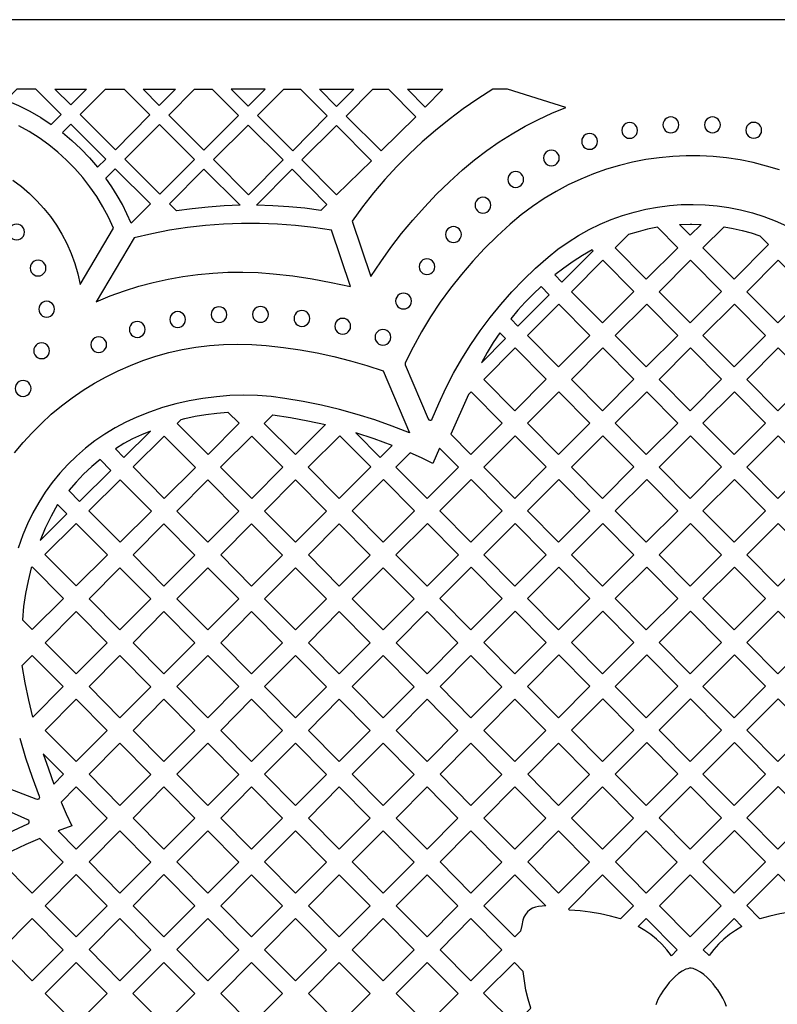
# Model space of a CAD drawing. Header units: millimetres. Extents: x -1358 to 1640, y -1421 to -323.
# Tile 70 of 131: x -326 to -166, y -531 to -323. Entities that reach past the tile are written whole.
import ezdxf

# ---------------------------------------------------------------- set-up
doc = ezdxf.new("R2010")
doc.units = ezdxf.units.MM
doc.layers.add('pattern', color=5, linetype='Continuous', true_color=0x0000ff)

msp = doc.modelspace()

# ---------------------------------------------------------------- linework, layer by layer
at = {"layer": 'pattern'}
for points in [[(1640.39, -1421.13), (1640.39, -323.13), (-1357.61, -323.13), (-1357.61, -1421.13)], [(-316.94, -343.14), (-322.28, -337.81), (-326.3, -337.81), (-328.32, -339.86), (-328.4, -340.14), (-325.94, -341.21), (-323.56, -342.41), (-321.25, -343.74), (-319.01, -345.21)], [(-314.92, -341.11), (-318.23, -337.81), (-311.59, -337.81)], [(-312.89, -343.15), (-307.59, -337.81), (-303.64, -337.81), (-298.23, -343.22), (-305.49, -350.55)], [(-296.23, -341.21), (-299.64, -337.81), (-292.79, -337.81)], [(-294.19, -343.25), (-288.8, -337.81), (-285.05, -337.81), (-279.5, -343.35), (-286.83, -350.61)], [(-277.49, -341.36), (-273.91, -337.81), (-281.04, -337.81)], [(-275.49, -343.36), (-270, -337.81), (-266.45, -337.81), (-260.84, -343.42), (-268.1, -350.75)], [(-258.84, -341.42), (-262.45, -337.81), (-255.19, -337.81)], [(-256.82, -343.44), (-251.18, -337.81), (-247.91, -337.81), (-242.14, -343.58), (-249.44, -350.81)], [(-232.26, -354.81), (-229.75, -352.71), (-227.18, -350.74), (-224.53, -348.9), (-221.83, -347.18), (-219.08, -345.6), (-216.27, -344.14), (-213.42, -342.81), (-210.52, -341.61), (-222.8, -337.81), (-225.9, -337.81), (-229.04, -339.81), (-232.11, -341.92), (-235.09, -344.14), (-237.99, -346.47), (-240.79, -348.91), (-243.5, -351.45), (-246.12, -354.08), (-248.63, -356.82), (-251.05, -359.65), (-253.36, -362.57), (-255.56, -365.58), (-251.59, -377.29), (-249.53, -374.17), (-247.37, -371.15), (-245.12, -368.22), (-242.76, -365.38), (-240.31, -362.63), (-237.74, -359.95), (-235.06, -357.35)], [(-240.15, -341.56), (-243.9, -337.81), (-236.44, -337.81)], [(-188.33, -346.97), (-187.89, -346.91), (-187.49, -346.74), (-187.15, -346.48), (-186.89, -346.14), (-186.73, -345.74), (-186.67, -345.3), (-186.73, -344.86), (-186.89, -344.46), (-187.15, -344.12), (-187.49, -343.86), (-187.89, -343.69), (-188.33, -343.63), (-188.78, -343.69), (-189.17, -343.86), (-189.51, -344.12), (-189.77, -344.46), (-189.94, -344.86), (-190, -345.3), (-189.94, -345.74), (-189.77, -346.14), (-189.51, -346.48), (-189.17, -346.74), (-188.78, -346.91)], [(-179.56, -346.96), (-179.12, -346.9), (-178.72, -346.73), (-178.38, -346.47), (-178.12, -346.14), (-177.95, -345.74), (-177.89, -345.3), (-177.95, -344.85), (-178.12, -344.45), (-178.38, -344.12), (-178.72, -343.86), (-179.12, -343.69), (-179.56, -343.63), (-180, -343.69), (-180.4, -343.86), (-180.74, -344.12), (-181, -344.45), (-181.17, -344.85), (-181.23, -345.3), (-181.17, -345.74), (-181, -346.14), (-180.74, -346.47), (-180.4, -346.73), (-180, -346.9)], [(-314.92, -345.16), (-316.68, -346.93), (-314.66, -348.6), (-312.76, -350.37), (-310.95, -352.25), (-309.24, -354.23), (-307.54, -352.54)], [(-303.52, -352.51), (-296.2, -345.25), (-288.83, -352.62), (-296.09, -359.94)], [(-284.83, -352.61), (-277.5, -345.35), (-270.14, -352.71), (-277.4, -360.05)], [(-258.85, -360.09), (-251.48, -352.87), (-258.83, -345.44), (-266.2, -352.65)], [(-197.03, -348.14), (-196.58, -348.08), (-196.18, -347.91), (-195.85, -347.65), (-195.59, -347.31), (-195.42, -346.91), (-195.36, -346.47), (-195.42, -346.03), (-195.59, -345.63), (-195.85, -345.29), (-196.18, -345.03), (-196.58, -344.86), (-197.03, -344.8), (-197.47, -344.86), (-197.87, -345.03), (-198.2, -345.29), (-198.46, -345.63), (-198.63, -346.03), (-198.69, -346.47), (-198.63, -346.91), (-198.46, -347.31), (-198.2, -347.65), (-197.87, -347.91), (-197.47, -348.08)], [(-170.85, -348.11), (-170.41, -348.05), (-170.01, -347.89), (-169.68, -347.63), (-169.41, -347.29), (-169.25, -346.89), (-169.19, -346.45), (-169.25, -346), (-169.41, -345.61), (-169.68, -345.27), (-170.01, -345.01), (-170.41, -344.84), (-170.85, -344.78), (-171.3, -344.84), (-171.69, -345.01), (-172.03, -345.27), (-172.29, -345.61), (-172.46, -346), (-172.52, -346.45), (-172.46, -346.89), (-172.29, -347.29), (-172.03, -347.63), (-171.69, -347.89), (-171.3, -348.05)], [(-205.49, -350.46), (-205.04, -350.4), (-204.65, -350.24), (-204.31, -349.98), (-204.05, -349.64), (-203.88, -349.24), (-203.82, -348.8), (-203.88, -348.35), (-204.05, -347.96), (-204.31, -347.62), (-204.65, -347.36), (-205.04, -347.19), (-205.49, -347.13), (-205.93, -347.19), (-206.33, -347.36), (-206.67, -347.62), (-206.93, -347.96), (-207.09, -348.35), (-207.15, -348.8), (-207.09, -349.24), (-206.93, -349.64), (-206.67, -349.98), (-206.33, -350.24), (-205.93, -350.4)], [(-213.54, -353.96), (-213.1, -353.9), (-212.7, -353.73), (-212.36, -353.47), (-212.1, -353.13), (-211.93, -352.73), (-211.87, -352.29), (-211.93, -351.85), (-212.1, -351.45), (-212.36, -351.11), (-212.7, -350.85), (-213.1, -350.68), (-213.54, -350.62), (-213.98, -350.68), (-214.38, -350.85), (-214.72, -351.11), (-214.98, -351.45), (-215.15, -351.85), (-215.2, -352.29), (-215.15, -352.73), (-214.98, -353.13), (-214.72, -353.47), (-214.38, -353.73), (-213.98, -353.9)], [(-298.08, -361.99), (-302.15, -366.06), (-303.05, -364.05), (-304.02, -362.1), (-305.09, -360.19), (-306.24, -358.34), (-307.49, -356.52), (-305.52, -354.55)], [(-286.83, -354.62), (-279.17, -362.27), (-282.55, -362.4), (-285.91, -362.63), (-289.27, -362.98), (-292.62, -363.43), (-294.09, -361.96)], [(-260.87, -362.08), (-262.13, -363.33), (-265.52, -362.9), (-268.91, -362.57), (-272.31, -362.36), (-275.72, -362.26), (-268.2, -354.67)], [(-221.06, -358.49), (-220.61, -358.43), (-220.22, -358.26), (-219.88, -358), (-219.62, -357.66), (-219.45, -357.26), (-219.39, -356.82), (-219.45, -356.38), (-219.62, -355.98), (-219.88, -355.64), (-220.22, -355.38), (-220.61, -355.21), (-221.06, -355.15), (-221.5, -355.21), (-221.9, -355.38), (-222.24, -355.64), (-222.5, -355.98), (-222.66, -356.38), (-222.72, -356.82), (-222.66, -357.26), (-222.5, -357.66), (-222.24, -358), (-221.9, -358.26), (-221.5, -358.43)], [(-227.97, -363.91), (-227.53, -363.85), (-227.13, -363.68), (-226.79, -363.42), (-226.53, -363.09), (-226.36, -362.69), (-226.3, -362.24), (-226.36, -361.8), (-226.53, -361.4), (-226.79, -361.07), (-227.13, -360.8), (-227.53, -360.64), (-227.97, -360.58), (-228.41, -360.64), (-228.81, -360.8), (-229.15, -361.07), (-229.41, -361.4), (-229.58, -361.8), (-229.64, -362.24), (-229.58, -362.69), (-229.41, -363.09), (-229.15, -363.42), (-228.81, -363.68), (-228.41, -363.85)], [(-326.32, -369.57), (-325.88, -369.51), (-325.48, -369.35), (-325.14, -369.08), (-324.88, -368.75), (-324.71, -368.35), (-324.65, -367.91), (-324.71, -367.46), (-324.88, -367.06), (-325.14, -366.73), (-325.48, -366.47), (-325.88, -366.3), (-326.32, -366.24), (-326.76, -366.3), (-327.16, -366.47), (-327.5, -366.73), (-327.76, -367.06), (-327.93, -367.46), (-327.99, -367.91), (-327.93, -368.35), (-327.76, -368.75), (-327.5, -369.08), (-327.16, -369.35), (-326.76, -369.51)], [(-272.2, -376.7), (-268.09, -377.17), (-264.01, -377.78), (-259.95, -378.51), (-255.91, -379.39), (-259.92, -367.54), (-263.7, -366.96), (-267.49, -366.52), (-271.29, -366.23), (-275.1, -366.08), (-278.9, -366.08), (-282.71, -366.22), (-286.5, -366.51), (-290.29, -366.95), (-294.05, -367.53), (-297.8, -368.25), (-301.52, -369.12), (-309.55, -382.59), (-306.59, -381.38), (-303.59, -380.3), (-300.56, -379.34), (-297.49, -378.52), (-294.39, -377.83), (-291.26, -377.26), (-288.12, -376.84), (-284.95, -376.54), (-281.77, -376.38), (-278.59, -376.35), (-275.4, -376.46)], [(-234.19, -370.09), (-233.75, -370.03), (-233.35, -369.87), (-233.01, -369.6), (-232.75, -369.27), (-232.58, -368.87), (-232.52, -368.43), (-232.58, -367.98), (-232.75, -367.58), (-233.01, -367.25), (-233.35, -366.99), (-233.75, -366.82), (-234.19, -366.76), (-234.63, -366.82), (-235.03, -366.99), (-235.37, -367.25), (-235.63, -367.58), (-235.8, -367.98), (-235.86, -368.43), (-235.8, -368.87), (-235.63, -369.27), (-235.37, -369.6), (-235.03, -369.87), (-234.63, -370.03)], [(-186.9, -371.21), (-191.18, -366.89), (-193.24, -367.32), (-195.26, -367.84), (-197.28, -368.44), (-200.07, -371.23), (-193.52, -377.83)], [(-183.9, -366.24), (-181.98, -366.29), (-184.27, -368.58), (-186.51, -366.33), (-184.26, -366.25)], [(-171.42, -368.09), (-169.56, -368.69), (-167.73, -370.53), (-175.02, -377.83), (-181.57, -371.23), (-177.12, -366.78), (-175.2, -367.13), (-173.3, -367.56)], [(-239.78, -376.87), (-239.33, -376.81), (-238.94, -376.65), (-238.6, -376.39), (-238.34, -376.05), (-238.17, -375.65), (-238.11, -375.21), (-238.17, -374.76), (-238.34, -374.37), (-238.6, -374.03), (-238.94, -373.77), (-239.33, -373.6), (-239.78, -373.54), (-240.22, -373.6), (-240.62, -373.77), (-240.96, -374.03), (-241.22, -374.37), (-241.38, -374.76), (-241.44, -375.21), (-241.38, -375.65), (-241.22, -376.05), (-240.96, -376.39), (-240.62, -376.65), (-240.22, -376.81)], [(-204.72, -371.87), (-204.93, -371.66), (-206.97, -372.87), (-208.96, -374.15), (-210.9, -375.51), (-212.79, -376.95), (-211.3, -378.45)], [(-321.8, -377.17), (-321.35, -377.11), (-320.96, -376.94), (-320.62, -376.68), (-320.36, -376.34), (-320.19, -375.95), (-320.13, -375.5), (-320.19, -375.06), (-320.36, -374.66), (-320.62, -374.32), (-320.96, -374.06), (-321.35, -373.89), (-321.8, -373.84), (-322.24, -373.89), (-322.64, -374.06), (-322.97, -374.32), (-323.24, -374.66), (-323.4, -375.06), (-323.46, -375.5), (-323.4, -375.95), (-323.24, -376.34), (-322.97, -376.68), (-322.64, -376.94), (-322.24, -377.11)], [(-202.77, -387.08), (-196.15, -380.46), (-202.69, -373.86), (-209.32, -380.48)], [(-184.27, -387.08), (-177.65, -380.46), (-184.19, -373.86), (-190.82, -380.48)], [(-165.77, -387.08), (-159.15, -380.46), (-165.69, -373.86), (-172.32, -380.48)], [(-213.98, -381.13), (-215.7, -379.42), (-217.4, -381.02), (-219.04, -382.68), (-220.61, -384.4), (-222.12, -386.19), (-220.58, -387.73)], [(-244.72, -384.13), (-244.28, -384.07), (-243.88, -383.9), (-243.54, -383.64), (-243.28, -383.3), (-243.12, -382.9), (-243.06, -382.46), (-243.12, -382.02), (-243.28, -381.62), (-243.54, -381.28), (-243.88, -381.02), (-244.28, -380.85), (-244.72, -380.79), (-245.17, -380.85), (-245.56, -381.02), (-245.9, -381.28), (-246.16, -381.62), (-246.33, -382.02), (-246.39, -382.46), (-246.33, -382.9), (-246.16, -383.3), (-245.9, -383.64), (-245.56, -383.9), (-245.17, -384.07)], [(-319.99, -385.84), (-319.55, -385.78), (-319.15, -385.61), (-318.81, -385.35), (-318.55, -385.01), (-318.39, -384.61), (-318.33, -384.17), (-318.39, -383.73), (-318.55, -383.33), (-318.81, -382.99), (-319.15, -382.73), (-319.55, -382.56), (-319.99, -382.5), (-320.44, -382.56), (-320.83, -382.73), (-321.17, -382.99), (-321.43, -383.33), (-321.6, -383.73), (-321.66, -384.17), (-321.6, -384.61), (-321.43, -385.01), (-321.17, -385.35), (-320.83, -385.61), (-320.44, -385.78)], [(-283.65, -386.98), (-283.2, -386.92), (-282.81, -386.75), (-282.47, -386.49), (-282.21, -386.16), (-282.04, -385.76), (-281.98, -385.31), (-282.04, -384.87), (-282.21, -384.47), (-282.47, -384.13), (-282.81, -383.87), (-283.2, -383.71), (-283.65, -383.65), (-284.09, -383.71), (-284.49, -383.87), (-284.82, -384.13), (-285.08, -384.47), (-285.25, -384.87), (-285.31, -385.31), (-285.25, -385.76), (-285.08, -386.16), (-284.82, -386.49), (-284.49, -386.75), (-284.09, -386.92)], [(-274.9, -386.94), (-274.45, -386.88), (-274.05, -386.71), (-273.72, -386.45), (-273.46, -386.12), (-273.29, -385.72), (-273.23, -385.27), (-273.29, -384.83), (-273.46, -384.43), (-273.72, -384.1), (-274.05, -383.84), (-274.45, -383.67), (-274.9, -383.61), (-275.34, -383.67), (-275.74, -383.84), (-276.07, -384.1), (-276.33, -384.43), (-276.5, -384.83), (-276.56, -385.27), (-276.5, -385.72), (-276.33, -386.12), (-276.07, -386.45), (-275.74, -386.71), (-275.34, -386.88)], [(-218.57, -389.72), (-211.95, -383.1), (-205.4, -389.7), (-212.02, -396.33)], [(-193.52, -396.32), (-186.9, -389.7), (-193.44, -383.1), (-200.07, -389.72)], [(-175.02, -396.32), (-168.4, -389.7), (-174.94, -383.1), (-181.57, -389.72)], [(-292.36, -388.01), (-291.92, -387.95), (-291.52, -387.79), (-291.18, -387.53), (-290.92, -387.19), (-290.75, -386.79), (-290.69, -386.35), (-290.75, -385.9), (-290.92, -385.51), (-291.18, -385.17), (-291.52, -384.91), (-291.92, -384.74), (-292.36, -384.68), (-292.81, -384.74), (-293.2, -384.91), (-293.54, -385.17), (-293.8, -385.51), (-293.97, -385.9), (-294.03, -386.35), (-293.97, -386.79), (-293.8, -387.19), (-293.54, -387.53), (-293.2, -387.79), (-292.81, -387.95)], [(-266.16, -387.8), (-265.71, -387.74), (-265.31, -387.57), (-264.98, -387.31), (-264.72, -386.97), (-264.55, -386.57), (-264.49, -386.13), (-264.55, -385.68), (-264.72, -385.29), (-264.98, -384.95), (-265.31, -384.69), (-265.71, -384.52), (-266.16, -384.46), (-266.6, -384.52), (-267, -384.69), (-267.33, -384.95), (-267.59, -385.29), (-267.76, -385.68), (-267.82, -386.13), (-267.76, -386.57), (-267.59, -386.97), (-267.33, -387.31), (-267, -387.57), (-266.6, -387.74)], [(-257.55, -389.43), (-257.11, -389.37), (-256.71, -389.2), (-256.37, -388.94), (-256.11, -388.6), (-255.94, -388.21), (-255.89, -387.76), (-255.94, -387.32), (-256.11, -386.92), (-256.37, -386.58), (-256.71, -386.32), (-257.11, -386.16), (-257.55, -386.1), (-257.99, -386.16), (-258.39, -386.32), (-258.73, -386.58), (-258.99, -386.92), (-259.16, -387.32), (-259.22, -387.76), (-259.16, -388.21), (-258.99, -388.6), (-258.73, -388.94), (-258.39, -389.2), (-257.99, -389.37)], [(-300.88, -390.12), (-300.44, -390.06), (-300.04, -389.89), (-299.7, -389.63), (-299.44, -389.29), (-299.27, -388.89), (-299.21, -388.45), (-299.27, -388.01), (-299.44, -387.61), (-299.7, -387.27), (-300.04, -387.01), (-300.44, -386.84), (-300.88, -386.78), (-301.32, -386.84), (-301.72, -387.01), (-302.06, -387.27), (-302.32, -387.61), (-302.49, -388.01), (-302.55, -388.45), (-302.49, -388.89), (-302.32, -389.29), (-302.06, -389.63), (-301.72, -389.89), (-301.32, -390.06)], [(-309.01, -393.31), (-308.57, -393.26), (-308.17, -393.09), (-307.83, -392.83), (-307.57, -392.49), (-307.4, -392.09), (-307.34, -391.65), (-307.4, -391.2), (-307.57, -390.81), (-307.83, -390.47), (-308.17, -390.21), (-308.57, -390.04), (-309.01, -389.98), (-309.45, -390.04), (-309.85, -390.21), (-310.19, -390.47), (-310.45, -390.81), (-310.62, -391.2), (-310.68, -391.65), (-310.62, -392.09), (-310.45, -392.49), (-310.19, -392.83), (-309.85, -393.09), (-309.45, -393.26)], [(-249.06, -391.76), (-248.62, -391.7), (-248.22, -391.53), (-247.89, -391.27), (-247.63, -390.93), (-247.46, -390.54), (-247.4, -390.09), (-247.46, -389.65), (-247.63, -389.25), (-247.89, -388.92), (-248.22, -388.65), (-248.62, -388.49), (-249.06, -388.43), (-249.51, -388.49), (-249.91, -388.65), (-250.24, -388.92), (-250.5, -389.25), (-250.67, -389.65), (-250.73, -390.09), (-250.67, -390.54), (-250.5, -390.93), (-250.24, -391.27), (-249.91, -391.53), (-249.51, -391.7)], [(-223.22, -390.37), (-224.4, -389.19), (-225.79, -391.22), (-227.09, -393.31), (-228.31, -395.46)], [(-321.06, -394.6), (-320.61, -394.55), (-320.22, -394.38), (-319.88, -394.12), (-319.62, -393.78), (-319.45, -393.38), (-319.39, -392.94), (-319.45, -392.5), (-319.62, -392.1), (-319.88, -391.76), (-320.22, -391.5), (-320.61, -391.33), (-321.06, -391.27), (-321.5, -391.33), (-321.9, -391.5), (-322.23, -391.76), (-322.49, -392.1), (-322.66, -392.5), (-322.72, -392.94), (-322.66, -393.38), (-322.49, -393.78), (-322.23, -394.12), (-321.9, -394.38), (-321.5, -394.55)], [(-221.19, -392.35), (-214.65, -398.95), (-221.27, -405.57), (-227.82, -398.97)], [(-202.77, -405.57), (-196.15, -398.95), (-202.69, -392.35), (-209.32, -398.97)], [(-184.27, -405.57), (-177.65, -398.95), (-184.19, -392.35), (-190.82, -398.97)], [(-165.77, -405.57), (-159.15, -398.95), (-165.69, -392.35), (-172.32, -398.97)], [(-324.95, -402.55), (-324.51, -402.49), (-324.11, -402.33), (-323.77, -402.07), (-323.51, -401.73), (-323.34, -401.33), (-323.29, -400.89), (-323.34, -400.44), (-323.51, -400.05), (-323.77, -399.71), (-324.11, -399.45), (-324.51, -399.28), (-324.95, -399.22), (-325.4, -399.28), (-325.79, -399.45), (-326.13, -399.71), (-326.39, -400.05), (-326.56, -400.44), (-326.62, -400.89), (-326.56, -401.33), (-326.39, -401.73), (-326.13, -402.07), (-325.79, -402.33), (-325.4, -402.49)], [(-230.52, -414.82), (-223.9, -408.2), (-230.44, -401.6), (-231.03, -402.18), (-234.76, -410.55)], [(-212.02, -414.82), (-205.4, -408.2), (-211.94, -401.6), (-218.57, -408.22)], [(-193.52, -414.82), (-186.9, -408.2), (-193.44, -401.6), (-200.07, -408.22)], [(-175.02, -414.82), (-168.4, -408.2), (-174.94, -401.6), (-181.57, -408.22)], [(-285.94, -414.81), (-292.49, -408.27), (-291.64, -407.43), (-290.83, -407.22), (-288.64, -406.75), (-286.4, -406.36), (-284.12, -406.06), (-281.8, -405.85), (-279.41, -408.22)], [(-274.09, -408.24), (-272.31, -406.46), (-268.58, -407.01), (-264.88, -407.69), (-261.21, -408.51), (-267.49, -414.78)], [(-303.68, -415.43), (-298.07, -409.86), (-300, -410.66), (-301.88, -411.54), (-303.71, -412.52), (-305.49, -413.6)], [(-301.76, -417.42), (-295.18, -424.07), (-288.62, -417.56), (-295.2, -410.92)], [(-283.3, -417.46), (-276.7, -410.92), (-270.18, -417.49), (-276.69, -424.06)], [(-258.27, -424.07), (-264.82, -417.46), (-258.19, -410.84), (-251.65, -417.44)], [(-249.64, -415.45), (-247.1, -412.91), (-250.93, -411.51), (-254.8, -410.25)], [(-221.27, -424.07), (-214.65, -417.44), (-221.19, -410.84), (-227.82, -417.46)], [(-202.77, -424.07), (-196.15, -417.44), (-202.69, -410.84), (-209.32, -417.46)], [(-184.27, -424.07), (-177.65, -417.44), (-184.19, -410.84), (-190.82, -417.46)], [(-165.77, -424.07), (-172.32, -417.46), (-165.69, -410.84), (-159.15, -417.44)], [(-237.1, -413.46), (-238.54, -416.68), (-240.91, -415.54), (-243.32, -414.47), (-246.32, -417.46), (-239.77, -424.06), (-233.15, -417.45)], [(-306.44, -418.15), (-308.7, -415.87), (-310.49, -417.37), (-312.19, -418.95), (-313.78, -420.63), (-315.29, -422.42), (-313.04, -424.69)], [(-304.48, -433.27), (-311.09, -426.66), (-304.49, -420.12), (-297.87, -426.73)], [(-292.52, -426.75), (-286.02, -420.18), (-279.49, -426.78), (-286.02, -433.31)], [(-267.52, -433.31), (-274.02, -426.75), (-267.52, -420.18), (-260.98, -426.78)], [(-249.02, -433.31), (-242.4, -426.69), (-248.94, -420.09), (-255.57, -426.71)], [(-230.52, -433.31), (-223.9, -426.69), (-230.44, -420.09), (-237.07, -426.71)], [(-212.02, -433.31), (-205.4, -426.69), (-211.94, -420.09), (-218.57, -426.71)], [(-193.52, -433.31), (-186.9, -426.69), (-193.44, -420.09), (-200.07, -426.71)], [(-175.02, -433.31), (-181.57, -426.71), (-174.94, -420.09), (-168.4, -426.69)], [(-315.73, -427.35), (-317.73, -425.32), (-319.07, -427.8), (-320.28, -430.34), (-321.36, -432.93)], [(-313.78, -429.33), (-320.38, -435.87), (-313.77, -442.48), (-307.16, -435.94)], [(-301.77, -435.99), (-295.27, -429.43), (-288.74, -436.02), (-295.27, -442.55)], [(-283.27, -435.99), (-276.77, -429.43), (-270.24, -436.02), (-276.77, -442.55)], [(-264.77, -435.99), (-258.27, -429.43), (-251.74, -436.02), (-258.27, -442.55)], [(-239.77, -442.56), (-233.15, -435.94), (-239.69, -429.34), (-246.32, -435.96)], [(-221.27, -442.56), (-214.65, -435.94), (-221.19, -429.34), (-227.82, -435.96)], [(-202.77, -442.56), (-196.15, -435.94), (-202.69, -429.34), (-209.32, -435.96)], [(-184.27, -442.56), (-190.82, -435.96), (-184.19, -429.34), (-177.65, -435.94)], [(-165.77, -442.56), (-172.32, -435.96), (-165.69, -429.34), (-159.15, -435.94)], [(-323.07, -438.53), (-323.26, -438.71), (-323.92, -441.42), (-324.45, -444.14), (-324.85, -446.89), (-325.11, -449.67), (-323.03, -451.73), (-316.45, -445.15)], [(-311.02, -445.24), (-304.52, -438.68), (-297.99, -445.27), (-304.52, -451.8)], [(-292.52, -445.24), (-286.02, -438.68), (-279.49, -445.27), (-286.02, -451.8)], [(-274.02, -445.24), (-267.52, -438.68), (-260.99, -445.27), (-267.52, -451.8)], [(-255.52, -445.24), (-249.02, -438.68), (-242.49, -445.27), (-249.02, -451.8)], [(-230.52, -451.81), (-223.9, -445.19), (-230.44, -438.58), (-237.07, -445.2)], [(-212.02, -451.81), (-205.4, -445.19), (-211.94, -438.58), (-218.57, -445.2)], [(-193.52, -451.81), (-200.07, -445.2), (-193.44, -438.59), (-186.9, -445.19)], [(-175.02, -451.81), (-181.57, -445.2), (-174.94, -438.59), (-168.4, -445.19)], [(-313.77, -461.05), (-320.27, -454.49), (-313.77, -447.92), (-307.23, -454.52)], [(-301.77, -454.49), (-295.27, -447.92), (-288.74, -454.52), (-295.27, -461.05)], [(-283.27, -454.49), (-276.77, -447.92), (-270.24, -454.52), (-276.77, -461.05)], [(-264.77, -454.49), (-258.27, -447.92), (-251.74, -454.52), (-258.27, -461.05)], [(-246.27, -454.49), (-239.77, -447.92), (-233.24, -454.52), (-239.77, -461.05)], [(-221.27, -461.05), (-214.65, -454.43), (-221.19, -447.83), (-227.82, -454.45)], [(-202.77, -461.05), (-209.32, -454.45), (-202.69, -447.83), (-196.15, -454.43)], [(-184.27, -461.05), (-190.82, -454.45), (-184.19, -447.83), (-177.65, -454.43)], [(-165.77, -461.05), (-159.15, -454.43), (-165.69, -447.83), (-172.32, -454.45)], [(-316.49, -463.76), (-322.92, -470.2), (-323.77, -466.6), (-324.52, -462.97), (-325.15, -459.32), (-323.02, -457.17)], [(-311.02, -463.73), (-304.52, -457.17), (-297.99, -463.77), (-304.52, -470.3)], [(-286.02, -457.17), (-279.48, -463.76), (-286.02, -470.3), (-292.52, -463.73)], [(-274.02, -463.73), (-267.52, -457.17), (-260.99, -463.77), (-267.52, -470.3)], [(-255.52, -463.73), (-249.02, -457.17), (-242.49, -463.77), (-249.02, -470.3)], [(-237.02, -463.73), (-230.52, -457.17), (-223.99, -463.77), (-230.52, -470.3)], [(-212.02, -470.3), (-205.4, -463.68), (-211.94, -457.08), (-218.57, -463.7)], [(-193.52, -470.3), (-200.07, -463.7), (-193.44, -457.08), (-186.9, -463.68)], [(-175.02, -470.3), (-168.4, -463.68), (-174.94, -457.08), (-181.57, -463.7)], [(-320.27, -472.98), (-313.77, -466.42), (-307.24, -473.01), (-313.77, -479.54)], [(-295.27, -479.54), (-301.77, -472.98), (-295.27, -466.42), (-288.73, -473.01)], [(-276.77, -466.42), (-270.24, -473.01), (-276.77, -479.54), (-283.27, -472.98)], [(-264.77, -472.98), (-258.27, -466.42), (-251.74, -473.01), (-258.27, -479.54)], [(-246.27, -472.98), (-239.77, -466.42), (-233.24, -473.01), (-239.77, -479.54)], [(-227.77, -472.98), (-221.27, -466.42), (-214.74, -473.01), (-221.27, -479.54)], [(-202.77, -479.55), (-196.15, -472.93), (-202.69, -466.33), (-209.32, -472.95)], [(-184.27, -479.55), (-190.82, -472.95), (-184.2, -466.33), (-177.65, -472.93)], [(-165.77, -479.55), (-159.15, -472.93), (-165.69, -466.33), (-172.32, -472.95)], [(-311.02, -482.23), (-304.52, -475.66), (-297.99, -482.26), (-304.52, -488.79)], [(-286.02, -488.79), (-292.52, -482.23), (-286.02, -475.66), (-279.48, -482.26)], [(-267.52, -475.66), (-260.98, -482.26), (-267.52, -488.79), (-274.02, -482.23)], [(-255.52, -482.23), (-249.02, -475.66), (-242.49, -482.26), (-249.02, -488.79)], [(-237.02, -482.23), (-230.52, -475.66), (-223.99, -482.26), (-230.52, -488.79)], [(-218.52, -482.23), (-212.02, -475.66), (-205.49, -482.26), (-212.02, -488.79)], [(-193.52, -488.79), (-186.9, -482.17), (-193.44, -475.57), (-200.07, -482.19)], [(-175.02, -488.79), (-181.57, -482.19), (-174.95, -475.57), (-168.4, -482.18)], [(-316.43, -482.23), (-320.71, -477.91), (-319.63, -481.11), (-318.47, -484.29)], [(-313.77, -484.91), (-316.93, -488.1), (-315.84, -490.61), (-314.69, -493.1), (-317.59, -494.18), (-313.77, -498.03), (-307.24, -491.5)], [(-301.77, -491.47), (-295.27, -484.91), (-288.74, -491.51), (-295.27, -498.04)], [(-276.77, -498.04), (-283.27, -491.48), (-276.77, -484.91), (-270.23, -491.51)], [(-258.27, -484.91), (-251.73, -491.51), (-258.27, -498.04), (-264.77, -491.47)], [(-246.27, -491.48), (-239.77, -484.91), (-233.24, -491.51), (-239.77, -498.04)], [(-227.77, -491.48), (-221.27, -484.91), (-214.74, -491.51), (-221.27, -498.04)], [(-209.27, -491.48), (-202.77, -484.91), (-196.24, -491.51), (-202.77, -498.04)], [(-184.27, -498.04), (-177.65, -491.42), (-184.19, -484.82), (-190.82, -491.44)], [(-165.77, -498.04), (-172.32, -491.44), (-165.7, -484.82), (-159.15, -491.42)], [(-175.02, -507.29), (-168.4, -500.67), (-174.94, -494.07), (-181.57, -500.69)], [(-316.49, -500.75), (-321.44, -495.76), (-324.4, -497.07), (-327.33, -498.46), (-329.56, -500.68), (-323.02, -507.28)], [(-304.52, -507.28), (-311.02, -500.72), (-304.52, -494.16), (-297.99, -500.75)], [(-292.52, -500.72), (-286.02, -494.16), (-279.49, -500.75), (-286.02, -507.28)], [(-267.52, -507.28), (-274.02, -500.72), (-267.52, -494.16), (-260.98, -500.75)], [(-249.02, -494.16), (-242.48, -500.75), (-249.02, -507.28), (-255.52, -500.72)], [(-237.02, -500.72), (-230.52, -494.16), (-223.99, -500.75), (-230.52, -507.28)], [(-218.52, -500.72), (-212.02, -494.16), (-205.49, -500.75), (-212.02, -507.28)], [(-200.02, -500.72), (-193.52, -494.16), (-186.99, -500.75), (-193.52, -507.28)], [(-313.77, -516.53), (-320.28, -509.97), (-313.78, -503.4), (-307.24, -510)], [(-301.77, -509.97), (-295.27, -503.4), (-288.74, -510), (-295.27, -516.53)], [(-283.27, -509.97), (-276.77, -503.41), (-270.24, -510), (-276.77, -516.53)], [(-258.27, -516.53), (-264.77, -509.97), (-258.27, -503.41), (-251.73, -510)], [(-239.77, -503.41), (-233.24, -510), (-239.77, -516.53), (-246.27, -509.97)], [(-221.27, -503.41), (-214.73, -510), (-216.23, -510.13), (-216.89, -510.26), (-217.52, -510.5), (-218.08, -510.84), (-218.58, -511.27), (-219, -511.78), (-219.32, -512.36), (-219.54, -513.01), (-219.8, -514.14), (-220.02, -515.29), (-221.27, -516.53), (-227.77, -509.97)], [(-196.23, -510), (-198.96, -512.73), (-201.08, -512.15), (-203.21, -511.67), (-205.34, -511.31), (-207.5, -511.05), (-209.69, -510.9), (-209.94, -510.65), (-202.77, -503.41)], [(-190.77, -509.97), (-184.27, -503.41), (-177.74, -510), (-184.27, -516.53)], [(-158.5, -510.57), (-158.85, -510.9), (-161.04, -511.05), (-163.19, -511.31), (-165.33, -511.67), (-167.44, -512.14), (-169.56, -512.72), (-172.32, -509.93), (-165.7, -503.32)], [(-323.02, -525.77), (-329.53, -519.21), (-323.02, -512.65), (-316.49, -519.24)], [(-311.03, -519.21), (-304.53, -512.65), (-297.99, -519.24), (-304.52, -525.77)], [(-292.52, -519.21), (-286.02, -512.65), (-279.49, -519.25), (-286.02, -525.78)], [(-274.02, -519.22), (-267.52, -512.65), (-260.99, -519.25), (-267.52, -525.78)], [(-249.02, -525.78), (-255.52, -519.22), (-249.02, -512.65), (-242.48, -519.25)], [(-230.52, -512.65), (-223.98, -519.25), (-230.52, -525.78), (-237.02, -519.22)], [(-186.99, -519.25), (-188.23, -520.49), (-189.21, -519.24), (-190.25, -518.08), (-191.36, -517.02), (-192.55, -516.05), (-193.83, -515.16), (-195.2, -514.35), (-193.52, -512.65)], [(-175.02, -512.65), (-173.34, -514.35), (-174.71, -515.16), (-175.98, -516.04), (-177.17, -517.01), (-178.27, -518.06), (-179.31, -519.21), (-180.29, -520.46), (-181.52, -519.22)], [(-320.28, -528.46), (-313.78, -521.89), (-307.24, -528.49), (-313.77, -535.02)], [(-301.78, -528.46), (-295.28, -521.9), (-288.74, -528.49), (-295.27, -535.02)], [(-283.27, -528.46), (-276.77, -521.9), (-270.24, -528.49), (-276.77, -535.02)], [(-264.77, -528.46), (-258.27, -521.9), (-251.74, -528.49), (-258.27, -535.03)], [(-239.77, -535.03), (-246.27, -528.46), (-239.77, -521.9), (-233.23, -528.49)], [(-221.24, -534.95), (-217.86, -531.57), (-218.44, -529.66), (-218.9, -527.74), (-219.24, -525.79), (-219.46, -523.81), (-221.34, -521.91), (-227.84, -528.41)]]:
    msp.add_lwpolyline(points, close=True, dxfattribs=at)
for points in [[(-327.09, -356.99), (-325.32, -358.32), (-323.64, -359.75), (-322.05, -361.29), (-320.56, -362.93), (-319.18, -364.65), (-317.91, -366.47), (-316.76, -368.37), (-315.73, -370.35), (-314.82, -372.4), (-314.05, -374.52), (-313.41, -376.7), (-312.92, -378.94), (-305.86, -367.09), (-306.92, -364.79), (-308.11, -362.57), (-309.42, -360.43), (-310.85, -358.38), (-312.39, -356.41), (-314.03, -354.54), (-315.78, -352.76), (-317.62, -351.09), (-319.56, -349.52), (-321.58, -348.06), (-323.69, -346.72), (-325.88, -345.49)], [(-165.42, -354.82), (-168.17, -353.98), (-170.95, -353.27), (-173.75, -352.71), (-176.57, -352.28), (-179.4, -351.99), (-182.25, -351.84), (-185.09, -351.83), (-187.94, -351.96), (-190.78, -352.23), (-193.6, -352.63), (-196.41, -353.17), (-199.19, -353.86), (-201.94, -354.68), (-204.66, -355.64), (-207.34, -356.73), (-209.97, -357.97), (-212.55, -359.35), (-215.07, -360.86), (-217.54, -362.52), (-219.93, -364.31), (-222.26, -366.24), (-224.99, -368.74), (-227.61, -371.34), (-230.13, -374.04), (-232.53, -376.84), (-234.81, -379.74), (-236.97, -382.72), (-239, -385.8), (-240.92, -388.95), (-242.7, -392.19), (-244.35, -395.5), (-244.4, -395.7), (-244.36, -395.89), (-239.53, -407.31), (-239.39, -407.5), (-239.19, -407.59), (-238.98, -407.59), (-238.78, -407.49), (-238.65, -407.3), (-237.28, -404.03), (-235.78, -400.82), (-234.16, -397.69), (-232.41, -394.62), (-230.54, -391.64), (-228.54, -388.73), (-226.44, -385.91), (-224.21, -383.18), (-221.88, -380.53), (-219.43, -377.99), (-216.88, -375.54), (-214.22, -373.19), (-212.16, -371.54), (-210.03, -370.02), (-207.83, -368.63), (-205.58, -367.37), (-203.28, -366.25), (-200.92, -365.26), (-198.53, -364.4), (-196.1, -363.68), (-193.64, -363.09), (-191.16, -362.64), (-188.66, -362.32), (-186.15, -362.13), (-183.64, -362.08), (-181.12, -362.17), (-178.6, -362.39), (-176.1, -362.74), (-173.62, -363.23), (-171.15, -363.86), (-168.72, -364.62), (-166.32, -365.53), (-163.96, -366.56)], [(-326.75, -414.47), (-324.96, -412.3), (-323.07, -410.22), (-321.09, -408.24), (-319.02, -406.34), (-316.87, -404.55), (-314.63, -402.85), (-312.31, -401.26), (-309.92, -399.78), (-307.46, -398.41), (-304.93, -397.15), (-302.33, -396.01), (-299.68, -394.99), (-296.97, -394.09), (-294.2, -393.33), (-291.39, -392.69), (-288.53, -392.19), (-285.63, -391.83), (-282.69, -391.6), (-279.72, -391.53), (-276.72, -391.6), (-273.68, -391.82), (-270.07, -392.23), (-266.49, -392.76), (-262.95, -393.4), (-259.43, -394.16), (-255.94, -395.03), (-252.46, -396.03), (-249, -397.14), (-243.45, -410.27), (-247.11, -408.83), (-250.79, -407.52), (-254.5, -406.35), (-258.25, -405.31), (-262.03, -404.4), (-265.86, -403.62), (-269.74, -402.97), (-272.63, -402.61), (-275.53, -402.4), (-278.43, -402.33), (-281.32, -402.4), (-284.2, -402.62), (-287.07, -402.99), (-289.92, -403.49), (-292.74, -404.14), (-295.53, -404.93), (-298.28, -405.86), (-300.99, -406.93), (-303.32, -408), (-305.57, -409.2), (-307.74, -410.51), (-309.83, -411.95), (-311.82, -413.5), (-313.72, -415.15), (-315.52, -416.91), (-317.22, -418.77), (-318.81, -420.73), (-320.29, -422.78), (-321.65, -424.91), (-322.89, -427.12), (-324.01, -429.42), (-325, -431.78), (-325.98, -434.55)], [(-325.68, -474.63), (-324.45, -478.75), (-323.07, -482.83), (-321.55, -486.87), (-321.52, -487.1), (-321.59, -487.3), (-321.74, -487.45), (-321.94, -487.52), (-322.17, -487.49), (-333.57, -483.12)], [(-327.88, -494.49), (-323.95, -492.69), (-323.77, -492.55), (-323.68, -492.36), (-323.67, -492.15), (-323.77, -491.96), (-323.95, -491.82), (-335.12, -486.88)], [(-176.63, -531.21), (-176.97, -530.31), (-177.4, -529.44), (-177.89, -528.58), (-178.46, -527.72), (-178.91, -527.09), (-179.44, -526.42), (-180.03, -525.75), (-180.67, -525.09), (-181.36, -524.48), (-182.09, -523.95), (-182.84, -523.51), (-183.61, -523.21), (-184.03, -523.13), (-184.41, -523.14), (-184.79, -523.23), (-185.17, -523.36), (-185.95, -523.76), (-186.7, -524.26), (-187.41, -524.86), (-188.07, -525.5), (-188.67, -526.17), (-189.21, -526.82), (-189.89, -527.73), (-190.51, -528.71), (-191.07, -529.75), (-191.54, -530.82)]]:
    msp.add_lwpolyline(points, dxfattribs=at)

doc.saveas('drawing.dxf')
